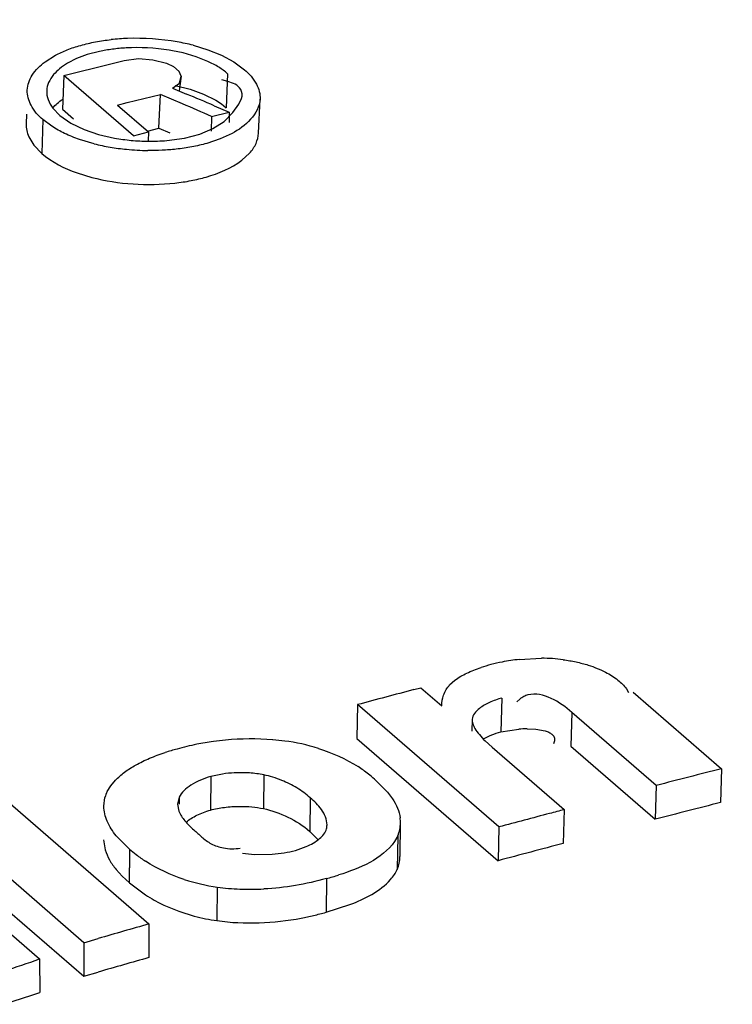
# Model space of a CAD drawing. Header units: inches. Extents: x 0 to 117, y 0 to 83.
# Tile 47 of 59: x 100.545 to 100.726, y 28.504 to 28.755. Entities that reach past the tile are written whole.
import ezdxf

# ---------------------------------------------------------------- set-up
doc = ezdxf.new("R2010")
doc.units = ezdxf.units.IN
doc.header["$LTSCALE"] = 6.4311023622
doc.header["$MEASUREMENT"] = 0
doc.layers.get('0').update_dxf_attribs({"linetype": 'CONTINUOUS'})

msp = doc.modelspace()

# ---------------------------------------------------------------- linework, layer by layer
at = {"color": 7, "linetype": 'CONTINUOUS'}
for p, q in [((100.5650742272, 28.7464841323), (100.561984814, 28.7456709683)), ((100.5888743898, 28.7480516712), (100.5926396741, 28.7469220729)), ((100.5926396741, 28.7469220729), (100.5960710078, 28.7455291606)), ((100.5512614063, 28.7438499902), (100.5538703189, 28.7455050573)), ((100.5592692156, 28.7446622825), (100.5569247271, 28.7434670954)), ((100.561984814, 28.7456709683), (100.5592692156, 28.7446622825)), ((100.5679695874, 28.7433684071), (100.5696772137, 28.7437880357)), ((100.5696772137, 28.7437880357), (100.5713847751, 28.7442063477)), ((100.5713852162, 28.7442190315), (100.5749645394, 28.7446814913)), ((100.5749645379, 28.7446820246), (100.5786569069, 28.7443317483)), ((100.5786573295, 28.7443324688), (100.5820866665, 28.7434972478)), ((100.5896256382, 28.7451380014), (100.5863265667, 28.7460932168)), ((100.5926010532, 28.743957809), (100.5896256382, 28.7451380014)), ((100.5960710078, 28.7455291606), (100.5991990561, 28.743844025)), ((100.5991990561, 28.743844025), (100.6019329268, 28.7418509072)), ((100.5560149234, 28.7404006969), (100.5611385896, 28.7416782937)), ((100.5611385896, 28.7416782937), (100.5628464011, 28.7421024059)), ((100.5628464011, 28.7421024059), (100.5645541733, 28.7425255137)), ((100.5645541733, 28.7425255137), (100.5662619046, 28.7429475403)), ((100.5662619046, 28.7429475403), (100.5679695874, 28.7433684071)), ((100.5820873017, 28.7434976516), (100.5838583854, 28.7426745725)), ((100.5853646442, 28.7413701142), (100.5838578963, 28.7426749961)), ((100.585855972, 28.7402338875), (100.585364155, 28.7413705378)), ((100.5560149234, 28.7404006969), (100.5556857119, 28.7317881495)), ((100.5737314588, 28.7250577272), (100.5560149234, 28.7404006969)), ((100.585855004, 28.7402343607), (100.5853563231, 28.7364477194)), ((100.5854428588, 28.7384560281), (100.585855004, 28.7402343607)), ((100.5977047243, 28.7388705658), (100.596200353, 28.7393037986)), ((100.5976523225, 28.7408242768), (100.5972756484, 28.7321877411)), ((100.5836347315, 28.7371732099), (100.5854415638, 28.7384562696)), ((100.5836359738, 28.7371743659), (100.5872002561, 28.7356695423)), ((100.584277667, 28.7378430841), (100.5881181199, 28.7368660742)), ((100.5881181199, 28.7368660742), (100.5915315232, 28.735620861)), ((100.5720776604, 28.7334746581), (100.5805455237, 28.7355731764)), ((100.5801884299, 28.7269526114), (100.5805470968, 28.735574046)), ((100.5861543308, 28.7331683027), (100.5805470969, 28.7355740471)), ((100.5915315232, 28.735620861), (100.5946177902, 28.7340705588)), ((100.5946177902, 28.7340705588), (100.5960499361, 28.7331454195)), ((100.6005236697, 28.7331203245), (100.6012136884, 28.7345156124)), ((100.6054853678, 28.7256943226), (100.6058746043, 28.7343328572)), ((100.5532625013, 28.7320299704), (100.5549788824, 28.7302327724)), ((100.5556857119, 28.7317881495), (100.558505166, 28.7293464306)), ((100.5696581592, 28.7328722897), (100.5720776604, 28.7334746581)), ((100.5696581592, 28.7328722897), (100.5775740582, 28.7260169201)), ((100.5942220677, 28.7327036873), (100.5980661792, 28.7310793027)), ((100.5960499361, 28.7331454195), (100.5972756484, 28.7321877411)), ((100.5989664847, 28.7309853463), (100.6005236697, 28.7331203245)), ((100.5465333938, 28.7305373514), (100.5464441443, 28.7280626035)), ((100.5506982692, 28.7291640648), (100.550394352, 28.7205578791)), ((100.5529676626, 28.7274694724), (100.5506982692, 28.7291640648)), ((100.5549788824, 28.7302327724), (100.5578373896, 28.7282455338)), ((100.5935833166, 28.7299793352), (100.5934248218, 28.7262001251)), ((100.5935848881, 28.7299802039), (100.5980679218, 28.7310802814)), ((100.5967294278, 28.7287092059), (100.5989664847, 28.7309853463)), ((100.5980679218, 28.7310802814), (100.5980178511, 28.7283939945)), ((100.5578373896, 28.7282455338), (100.5611603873, 28.7266466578)), ((100.5611603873, 28.7266466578), (100.5648145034, 28.7253991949)), ((100.5773151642, 28.7262433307), (100.5801900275, 28.7269540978)), ((100.5801884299, 28.7269526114), (100.5829739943, 28.7257576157)), ((100.590611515, 28.7254518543), (100.5939239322, 28.7268673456)), ((100.5939239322, 28.7268673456), (100.5967294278, 28.7287092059)), ((100.5471070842, 28.7247874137), (100.5483826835, 28.7226679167)), ((100.5637573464, 28.7230082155), (100.5599920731, 28.7241200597)), ((100.5648145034, 28.7253991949), (100.5689012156, 28.7244623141)), ((100.5737314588, 28.7250577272), (100.5775740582, 28.7260169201)), ((100.5775740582, 28.7260169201), (100.5774829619, 28.7236818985)), ((100.5822257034, 28.7238418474), (100.5866730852, 28.7244392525)), ((100.5866730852, 28.7244392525), (100.590611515, 28.7254518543)), ((100.5957408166, 28.7242472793), (100.5923331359, 28.7231129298)), ((100.5987611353, 28.7256324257), (100.5957408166, 28.7242472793)), ((100.5483826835, 28.7226679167), (100.550394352, 28.7205578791)), ((100.6012579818, 28.718819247), (100.6032394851, 28.7206372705)), ((100.5593772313, 28.7156343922), (100.5631183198, 28.7144866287)), ((100.6717522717, 28.5919463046), (100.6774254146, 28.5922554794)), ((100.6540656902, 28.585480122), (100.655427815, 28.58670914)), ((100.6449968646, 28.584265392), (100.646787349, 28.5847353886)), ((100.6467877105, 28.5847490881), (100.6520664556, 28.5801775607)), ((100.6990120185, 28.5844635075), (100.6995548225, 28.5835185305)), ((100.7007155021, 28.5836159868), (100.7231668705, 28.5641725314)), ((100.6673532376, 28.5821232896), (100.6671224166, 28.5735359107)), ((100.6718921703, 28.5818836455), (100.6711222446, 28.5811918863)), ((100.6306717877, 28.5804607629), (100.630493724, 28.5718873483)), ((100.6665872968, 28.5493570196), (100.6306717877, 28.5804607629)), ((100.6598038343, 28.5767478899), (100.6597298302, 28.5737163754)), ((100.6851381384, 28.578476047), (100.6848886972, 28.569883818)), ((100.7065872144, 28.5599006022), (100.6851381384, 28.578476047)), ((100.6671224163, 28.573535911), (100.6716142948, 28.5742282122)), ((100.6737615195, 28.57430862), (100.6759842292, 28.5742101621)), ((100.6759842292, 28.5742101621), (100.6783185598, 28.5737953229)), ((100.630493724, 28.5718873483), (100.6664092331, 28.540783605)), ((100.6631004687, 28.5712404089), (100.6648592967, 28.5696239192)), ((100.6806977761, 28.57126431), (100.6804326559, 28.5705044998)), ((100.6648583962, 28.5696236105), (100.6831669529, 28.5537679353)), ((100.6848886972, 28.569883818), (100.7063377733, 28.5513083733)), ((100.7231668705, 28.5641725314), (100.7228878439, 28.5555726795)), ((100.5679470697, 28.5598533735), (100.5691401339, 28.5612639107)), ((100.593382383, 28.562200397), (100.5932835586, 28.5536485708)), ((100.596353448, 28.5628171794), (100.5933823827, 28.5622003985)), ((100.6068381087, 28.5625929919), (100.6067237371, 28.5540398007)), ((100.6349542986, 28.5615501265), (100.638308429, 28.5582052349)), ((100.5670388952, 28.558367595), (100.5679470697, 28.5598533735)), ((100.7065872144, 28.5599006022), (100.7063377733, 28.5513083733)), ((100.5661798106, 28.5546481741), (100.5664687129, 28.5568707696)), ((100.5853273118, 28.5569031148), (100.5849154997, 28.5551592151)), ((100.5853273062, 28.5569024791), (100.5853118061, 28.5551557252)), ((100.6186402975, 28.556803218), (100.6185188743, 28.5482451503)), ((100.638308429, 28.5582052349), (100.6395487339, 28.5565513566)), ((100.5417444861, 28.5558197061), (100.5776599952, 28.5247159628)), ((100.5849154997, 28.5551592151), (100.5852736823, 28.5533493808)), ((100.6831669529, 28.5537679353), (100.6829593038, 28.5451866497)), ((100.5610802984, 28.519938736), (100.5251647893, 28.5510424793)), ((100.6414755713, 28.541847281), (100.6416215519, 28.5504249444)), ((100.6665872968, 28.5493570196), (100.6664092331, 28.540783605)), ((100.5661291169, 28.5461224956), (100.5665232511, 28.5435350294)), ((100.5727108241, 28.5437492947), (100.5693344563, 28.5471319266)), ((100.6185186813, 28.548245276), (100.6207382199, 28.5460299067)), ((100.6408793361, 28.5471213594), (100.6400476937, 28.5456579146)), ((100.6408793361, 28.5471213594), (100.6407397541, 28.5385583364)), ((100.614858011, 28.5434031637), (100.617600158, 28.5443687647)), ((100.5251749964, 28.5425215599), (100.5610905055, 28.5114178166)), ((100.6014606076, 28.5427338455), (100.604503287, 28.5424031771)), ((100.604503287, 28.5424031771), (100.6089943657, 28.542439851)), ((100.5693044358, 28.5385796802), (100.5708500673, 28.5368969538)), ((100.5708500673, 28.5368969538), (100.5726887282, 28.5351958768)), ((100.6227535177, 28.5362340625), (100.6226555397, 28.5276824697)), ((100.5726887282, 28.5351958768), (100.5767715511, 28.5320997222)), ((100.5949953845, 28.5340904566), (100.5949381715, 28.5255502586)), ((100.6226555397, 28.5276824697), (100.6287328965, 28.529638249)), ((100.5776599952, 28.5247159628), (100.5776406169, 28.5161865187)), ((100.5426902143, 28.5220463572), (100.549873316, 28.5158256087)), ((100.5610802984, 28.519938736), (100.5647646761, 28.5210062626)), ((100.5610802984, 28.519938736), (100.5610905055, 28.5114178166)), ((100.549873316, 28.5158256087), (100.5499048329, 28.507310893)), ((100.5610905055, 28.5114178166), (100.5647683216, 28.5124822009)), ((100.5407731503, 28.5042854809), (100.5478974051, 28.5066080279))]:
    msp.add_line(p, q, dxfattribs=at)
for centre, radius, start, end in [((100.5740194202, 28.693354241), 0.0564656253, 91.8446596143, 96.0403072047), ((100.5742502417, 28.6879390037), 0.0618855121, 80.1605951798, 91.8968640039), ((100.5755920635, 28.6956391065), 0.0540693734, 75.7795480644, 80.1672029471), ((100.573651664, 28.7066171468), 0.0407792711, 97.4643683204, 102.1421698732), ((100.5743523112, 28.7012242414), 0.0462174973, 93.1240041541, 97.457078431), ((100.5746625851, 28.6961376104), 0.0513134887, 80.924445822, 93.1604113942), ((100.5755483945, 28.7015797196), 0.0457997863, 76.3887844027, 80.9448365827), ((100.57800943, 28.7750849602), 0.0514162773, 269.4143312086, 274.7036901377), ((100.5767560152, 28.7753157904), 0.0538984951, 256.0444292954, 260.4414270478), ((100.5779045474, 28.7819918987), 0.0606726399, 260.4187816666, 264.3548632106), ((100.5782197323, 28.7849984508), 0.0636956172, 264.3387517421, 269.2571385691), ((100.6771354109, 28.5422702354), 0.0499579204, 101.2078107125, 104.5803835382), ((100.6775665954, 28.5401572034), 0.0521144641, 96.4057308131, 101.2212844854), ((100.6771715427, 28.5490653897), 0.0431908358, 85.9369706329, 89.6632185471), ((100.6770945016, 28.5477633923), 0.0444950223, 82.4672738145, 85.9568062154), ((100.67508616, 28.5500511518), 0.0419117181, 104.5468864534, 108.0941079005), ((101.472844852, 25.4384061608), 3.2529621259, 104.7433975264, 105.0044586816), ((100.6738146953, 28.544178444), 0.0301302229, 90.1011194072, 94.188020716), ((100.6030507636, 28.5054094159), 0.066311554, 97.8119977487, 101.5435686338), ((100.6030854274, 28.5048035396), 0.0669165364, 95.1323471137, 97.7708898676), ((100.6034600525, 28.5007280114), 0.0710092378, 85.473973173, 95.139237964), ((100.6040709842, 28.5078362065), 0.0638843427, 82.7321436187, 85.4221310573), ((100.6058322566, 28.521931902), 0.0496790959, 72.5481280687, 82.6905107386), ((100.6042867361, 28.4985348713), 0.073282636, 105.4282954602, 107.8941187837), ((100.6046143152, 28.4979028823), 0.0739791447, 101.5666252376, 105.5426445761), ((100.6114525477, 28.534873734), 0.0355419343, 54.3877596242, 57.0361481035), ((100.6106563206, 28.5337676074), 0.0369048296, 51.916164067, 54.3827605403), ((101.2947040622, 26.3040639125), 2.3312401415, 104.1915655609, 104.6122582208), ((100.6009977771, 28.5311618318), 0.0319942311, 92.9669545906, 98.3466288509), ((100.6085225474, 28.53106436), 0.0403487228, 49.0740771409, 51.8989650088), ((100.6022066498, 28.5378740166), 0.0250676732, 49.0370050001, 58.6221914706), ((100.5745252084, 28.5546588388), 0.0083546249, 153.6459596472, 164.6475895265), ((101.0147034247, 27.2787552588), 1.3173978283, 104.5757887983, 104.7413988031), ((101.4867401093, 25.546611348), 3.1043891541, 104.2442332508, 104.5595887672), ((100.6327032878, 28.5504512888), 0.0088773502, 359.8341648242, 7.8721848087), ((101.4502345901, 25.6315167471), 3.0212406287, 104.7801673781, 105.0332354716), ((100.6184329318, 28.5499846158), 0.0044778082, 345.5554764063, 359.2041500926), ((100.6333254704, 28.5504482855), 0.0082551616, 336.2194545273, 359.8425100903), ((102.5773468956, 28.5380745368), 2.0046441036, 179.8378065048, 179.9740613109), ((100.5991975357, 28.5742518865), 0.0403974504, 229.0308136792, 232.1950882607), ((101.4758509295, 25.5217071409), 3.1257028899, 104.6946951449, 105.0085448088), ((100.5968093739, 28.5711789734), 0.0365056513, 232.2002272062, 236.7734640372), ((99.9389799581, 28.5394772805), 0.6337232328, 359.612909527, 359.9552273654), ((100.6005733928, 28.6166348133), 0.0834040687, 285.4225635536, 287.6787151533), ((100.6019675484, 28.5832494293), 0.0496509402, 252.0229044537, 261.9276410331), ((100.6026437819, 28.5882314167), 0.054678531, 261.9591351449, 264.9837276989), ((100.603224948, 28.5947594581), 0.0612323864, 264.9761139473, 267.7195206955), ((100.6034710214, 28.6017869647), 0.0682641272, 267.7478525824, 272.8297453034), ((100.5964312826, 28.5621394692), 0.0359011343, 236.7969662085, 240.9568582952), ((100.6019454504, 28.5747564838), 0.0497026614, 255.0984707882, 261.8952112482), ((100.6024325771, 28.5990192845), 0.0741393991, 280.8250469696, 283.3069057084), ((100.6000193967, 28.6091809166), 0.084583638, 283.3133521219, 285.5226003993), ((101.1096217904, 26.6439980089), 1.9544895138, 105.7936937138, 106.1869324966), ((101.3872093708, 25.6677203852), 2.9612630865, 105.8658724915, 106.1249609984), ((100.4857796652, 28.6938611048), 0.1892189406, 286.8806158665, 289.7992823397), ((100.4415418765, 28.8128010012), 0.3241382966, 289.1545703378, 289.5306811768)]:
    msp.add_arc(centre, radius, start, end, dxfattribs=at)
for centre, major_axis, ratio, start_param, end_param in [((100.3849064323, 23.9023402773), (11.7982567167, -5.7030791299), 0.3424924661, 1.7173594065, 1.717946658), ((100.3852833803, 23.9020138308), (11.9944645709, -5.862152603), 0.3352907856, 1.7160835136, 1.7166948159)]:
    msp.add_ellipse(centre, major_axis=major_axis, ratio=ratio, start_param=start_param, end_param=end_param, dxfattribs=at)
for points, knots in [([(99.6988119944, 28.6484283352), (99.7820270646, 28.6818017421), (100.1112222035, 28.804893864), (100.4524916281, 28.8962799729), (100.7099985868, 28.9433584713)], [0, 0, 0, 0, 0.255120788, 1, 1, 1, 1]), ([(99.6976839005, 28.5772937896), (99.7941471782, 28.6167616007), (100.1745118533, 28.7607596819), (100.5708796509, 28.8635555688), (100.8694585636, 28.9118654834)], [0, 0, 0, 0, 0.2562784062, 1, 1, 1, 1]), ([(99.6989160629, 28.5742207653), (99.7953878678, 28.6137025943), (100.1757851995, 28.7577492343), (100.5721975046, 28.8605741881), (100.8708105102, 28.9088896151)], [0, 0, 0, 0, 0.2562807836, 1, 1, 1, 1]), ([(100.8738144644, 28.9022764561), (100.7758266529, 28.8864220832), (100.3762372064, 28.8091013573), (99.9863068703, 28.6839569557), (99.7016542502, 28.5673915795)], [0, 0, 0, 0, 0.2439730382, 1, 1, 1, 1]), ([(100.5602980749, 28.7480393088), (100.56153734, 28.7483879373), (100.5641147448, 28.7489823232), (100.5667314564, 28.7493628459), (100.5680776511, 28.7495063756)], [0, 0, 0, 0, 0.4874194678, 1, 1, 1, 1]), ([(100.5538703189, 28.7455050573), (100.5548410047, 28.7460295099), (100.5569452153, 28.7469899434), (100.5591397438, 28.7477134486), (100.5602980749, 28.7480393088)], [0, 0, 0, 0, 0.4783254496, 1, 1, 1, 1]), ([(100.5467367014, 28.7366596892), (100.5467922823, 28.7379832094), (100.5478492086, 28.7408549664), (100.5499982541, 28.7429038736), (100.5512614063, 28.7438499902)], [0, 0, 0, 0, 0.4563355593, 1, 1, 1, 1]), ([(100.5976523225, 28.7408242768), (100.5969444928, 28.7414361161), (100.5953188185, 28.742593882), (100.5935560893, 28.7435199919), (100.5926010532, 28.743957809)], [0, 0, 0, 0, 0.4710515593, 1, 1, 1, 1]), ([(100.5569247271, 28.7434670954), (100.5562382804, 28.7430584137), (100.5549837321, 28.7421981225), (100.5538837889, 28.741141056), (100.5534232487, 28.7405921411)], [0, 0, 0, 0, 0.5271774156, 1, 1, 1, 1]), ([(100.6019329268, 28.7418509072), (100.6031297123, 28.7408144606), (100.6051277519, 28.738612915), (100.6059596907, 28.7356536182), (100.605891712, 28.7343320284)], [0, 0, 0, 0, 0.5447029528, 1, 1, 1, 1]), ([(100.5534232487, 28.7405921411), (100.5529164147, 28.739988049), (100.5520749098, 28.7387091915), (100.5516989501, 28.7372088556), (100.5516656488, 28.7364904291)], [0, 0, 0, 0, 0.5229979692, 1, 1, 1, 1]), ([(100.6012136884, 28.7345156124), (100.6014607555, 28.7352598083), (100.601199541, 28.7376638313), (100.5989173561, 28.738463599), (100.5977047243, 28.7388705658)], [0, 0, 0, 0, 0.3800515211, 1, 1, 1, 1]), ([(100.5506982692, 28.7291640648), (100.5495078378, 28.7301950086), (100.5475191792, 28.7323935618), (100.5466811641, 28.7353372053), (100.5467367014, 28.7366596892)], [0, 0, 0, 0, 0.5433238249, 1, 1, 1, 1]), ([(100.5516656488, 28.7364904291), (100.5516304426, 28.7357309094), (100.5519126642, 28.7341013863), (100.552748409, 28.7326993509), (100.5532625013, 28.7320299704)], [0, 0, 0, 0, 0.4739210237, 1, 1, 1, 1]), ([(100.5532025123, 28.7321457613), (100.5535497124, 28.7325454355), (100.5543425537, 28.7333226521), (100.5552298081, 28.7339874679), (100.5557087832, 28.7343081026)], [0, 0, 0, 0, 0.4787635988, 1, 1, 1, 1]), ([(100.5464422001, 28.7280626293), (100.5464224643, 28.7275142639), (100.5465199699, 28.7263848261), (100.5468757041, 28.7253111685), (100.5471070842, 28.7247874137)], [0, 0, 0, 0, 0.489357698, 1, 1, 1, 1]), ([(100.5599920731, 28.7241200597), (100.5587062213, 28.724564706), (100.5562914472, 28.7255401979), (100.554005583, 28.7267943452), (100.5529676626, 28.7274694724)], [0, 0, 0, 0, 0.5235472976, 1, 1, 1, 1]), ([(100.5689012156, 28.7244623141), (100.5703031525, 28.7242103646), (100.5731574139, 28.7238298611), (100.5760328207, 28.7236852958), (100.5774838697, 28.723671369)], [0, 0, 0, 0, 0.4953540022, 1, 1, 1, 1]), ([(100.6032394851, 28.7206372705), (100.6038922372, 28.7213712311), (100.6049739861, 28.7229398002), (100.6054471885, 28.7248050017), (100.6054873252, 28.7256942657)], [0, 0, 0, 0, 0.524584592, 1, 1, 1, 1]), ([(100.5845534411, 28.721638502), (100.5833755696, 28.7215103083), (100.5809904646, 28.7213299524), (100.5785991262, 28.721292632), (100.5773939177, 28.7213081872)], [0, 0, 0, 0, 0.4957153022, 1, 1, 1, 1]), ([(100.5923331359, 28.7231129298), (100.5910936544, 28.7227648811), (100.5885161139, 28.7221697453), (100.5858996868, 28.7217850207), (100.5845534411, 28.721638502)], [0, 0, 0, 0, 0.4873610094, 1, 1, 1, 1]), ([(100.5842512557, 28.7130330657), (100.5856284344, 28.7131862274), (100.5883022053, 28.7135863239), (100.5909350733, 28.7142044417), (100.5921992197, 28.7145659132)], [0, 0, 0, 0, 0.5131196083, 1, 1, 1, 1]), ([(100.6829274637, 28.591874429), (100.6840319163, 28.591728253), (100.6861718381, 28.5913625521), (100.6882749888, 28.5908191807), (100.6892804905, 28.5905015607)], [0, 0, 0, 0, 0.5137440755, 1, 1, 1, 1]), ([(100.655427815, 28.58670914), (100.6563586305, 28.587391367), (100.6585239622, 28.5885992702), (100.6608265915, 28.5894829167), (100.6620692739, 28.589890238)], [0, 0, 0, 0, 0.4687877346, 1, 1, 1, 1]), ([(100.6892804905, 28.5905015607), (100.6900573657, 28.5902563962), (100.6915507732, 28.5897198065), (100.6929944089, 28.5890599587), (100.6936789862, 28.5887067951)], [0, 0, 0, 0, 0.5139865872, 1, 1, 1, 1]), ([(100.6936789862, 28.5887067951), (100.6947920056, 28.5881326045), (100.6967492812, 28.5869307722), (100.6984236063, 28.5853149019), (100.6990120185, 28.5844635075)], [0, 0, 0, 0, 0.5475356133, 1, 1, 1, 1]), ([(100.6520664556, 28.5801775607), (100.6521024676, 28.5810956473), (100.6524025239, 28.5830221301), (100.6534007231, 28.5847332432), (100.6540656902, 28.585480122)], [0, 0, 0, 0, 0.4788378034, 1, 1, 1, 1]), ([(100.6673532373, 28.5821232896), (100.6662733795, 28.5818409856), (100.6642796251, 28.5811473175), (100.6624279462, 28.5801040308), (100.6616526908, 28.5794940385)], [0, 0, 0, 0, 0.5308389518, 1, 1, 1, 1]), ([(100.673982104, 28.5829157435), (100.6736149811, 28.5828197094), (100.6728770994, 28.5825465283), (100.6722105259, 28.5821282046), (100.6718921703, 28.5818836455)], [0, 0, 0, 0, 0.485932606, 1, 1, 1, 1]), ([(100.6616526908, 28.5794940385), (100.6611659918, 28.5791110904), (100.6603369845, 28.5783320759), (100.659848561, 28.5772521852), (100.6598050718, 28.5767478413)], [0, 0, 0, 0, 0.5502344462, 1, 1, 1, 1]), ([(100.6598038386, 28.5767480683), (100.6597703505, 28.5763621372), (100.6599086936, 28.5755297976), (100.660270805, 28.5747906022), (100.6604873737, 28.5744175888)], [0, 0, 0, 0, 0.4731628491, 1, 1, 1, 1]), ([(100.6604873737, 28.5744175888), (100.6608133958, 28.5738560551), (100.6616406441, 28.572749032), (100.6625843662, 28.5717491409), (100.6631004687, 28.5712404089)], [0, 0, 0, 0, 0.4725724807, 1, 1, 1, 1]), ([(100.6783185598, 28.5737953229), (100.6786600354, 28.573696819), (100.6792823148, 28.573476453), (100.6798542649, 28.5731328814), (100.6800830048, 28.5729347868)], [0, 0, 0, 0, 0.5401255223, 1, 1, 1, 1]), ([(100.6626805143, 28.5717491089), (100.6633463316, 28.5721386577), (100.6647968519, 28.5728282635), (100.6663212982, 28.5733262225), (100.6671224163, 28.573535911)], [0, 0, 0, 0, 0.4822745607, 1, 1, 1, 1]), ([(100.6800830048, 28.5729347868), (100.6803144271, 28.5727343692), (100.6807203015, 28.5722266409), (100.680753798, 28.571569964), (100.6806977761, 28.57126431)], [0, 0, 0, 0, 0.4962694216, 1, 1, 1, 1]), ([(100.5742703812, 28.5650969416), (100.5754161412, 28.5657411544), (100.5778746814, 28.5669170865), (100.5804347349, 28.5678396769), (100.5817699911, 28.5682725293)], [0, 0, 0, 0, 0.4835889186, 1, 1, 1, 1]), ([(100.5691401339, 28.5612639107), (100.5698459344, 28.5619956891), (100.5714811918, 28.563393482), (100.5732910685, 28.5645463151), (100.5742703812, 28.5650969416)], [0, 0, 0, 0, 0.4750469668, 1, 1, 1, 1]), ([(100.5933823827, 28.5622003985), (100.5915934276, 28.5617050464), (100.5885561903, 28.5604555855), (100.585943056, 28.5581795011), (100.5853292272, 28.5569022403)], [0, 0, 0, 0, 0.567081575, 1, 1, 1, 1]), ([(100.6068397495, 28.562594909), (100.6056446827, 28.5628554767), (100.603143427, 28.5631715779), (100.6006273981, 28.5631808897), (100.5993417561, 28.5631131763)], [0, 0, 0, 0, 0.4871980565, 1, 1, 1, 1]), ([(100.6152588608, 28.559275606), (100.6140305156, 28.5600240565), (100.611305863, 28.5613786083), (100.6083925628, 28.5622574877), (100.6068404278, 28.5625960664)], [0, 0, 0, 0, 0.4751855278, 1, 1, 1, 1]), ([(100.622910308, 28.5499224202), (100.6229339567, 28.5512915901), (100.6216637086, 28.5539991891), (100.6196742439, 28.5558800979), (100.6186404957, 28.5568034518)], [0, 0, 0, 0, 0.4969685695, 1, 1, 1, 1]), ([(100.6395487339, 28.5565513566), (100.6400502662, 28.5557915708), (100.6408974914, 28.5542306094), (100.641380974, 28.5525126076), (100.6414969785, 28.5516671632)], [0, 0, 0, 0, 0.5161654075, 1, 1, 1, 1]), ([(100.5693344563, 28.5471319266), (100.5684116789, 28.5482447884), (100.5668619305, 28.5505712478), (100.5661880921, 28.5533361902), (100.5661798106, 28.5546481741)], [0, 0, 0, 0, 0.5242351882, 1, 1, 1, 1]), ([(100.5870996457, 28.5505928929), (100.5879255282, 28.5512852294), (100.589915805, 28.5525091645), (100.5920945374, 28.5533188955), (100.5932835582, 28.5536485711)], [0, 0, 0, 0, 0.4662154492, 1, 1, 1, 1]), ([(100.5932835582, 28.5536485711), (100.5944387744, 28.5539684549), (100.5968984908, 28.5544258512), (100.5993907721, 28.5545901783), (100.6006842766, 28.5546015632)], [0, 0, 0, 0, 0.4809673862, 1, 1, 1, 1]), ([(100.6006842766, 28.5546015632), (100.6017232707, 28.554610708), (100.6037494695, 28.5545351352), (100.6057593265, 28.554247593), (100.606722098, 28.5540378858)], [0, 0, 0, 0, 0.5132605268, 1, 1, 1, 1]), ([(100.5852736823, 28.5533493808), (100.5856158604, 28.5524778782), (100.5867650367, 28.5507623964), (100.5882221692, 28.549351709), (100.5890449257, 28.5486391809)], [0, 0, 0, 0, 0.4624299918, 1, 1, 1, 1]), ([(100.5890433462, 28.548638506), (100.5897316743, 28.5480423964), (100.5910811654, 28.5467200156), (100.5926071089, 28.5455713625), (100.5934691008, 28.5451039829)], [0, 0, 0, 0, 0.4814990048, 1, 1, 1, 1]), ([(100.617600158, 28.5443687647), (100.6188216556, 28.5449003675), (100.6208653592, 28.5460093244), (100.6225190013, 28.5478984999), (100.6227673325, 28.5488673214)], [0, 0, 0, 0, 0.5711787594, 1, 1, 1, 1]), ([(100.5934691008, 28.5451039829), (100.5944322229, 28.5445817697), (100.5968761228, 28.5437512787), (100.599449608, 28.5437850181), (100.600874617, 28.5439448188)], [0, 0, 0, 0, 0.4331191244, 1, 1, 1, 1]), ([(100.5665232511, 28.5435350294), (100.5667823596, 28.5426538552), (100.5675586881, 28.5408933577), (100.5686742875, 28.5393375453), (100.5693044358, 28.5385796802)], [0, 0, 0, 0, 0.4823696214, 1, 1, 1, 1]), ([(100.6089943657, 28.542439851), (100.6100174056, 28.5425128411), (100.6119904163, 28.5427378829), (100.6139353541, 28.5431473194), (100.614858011, 28.5434031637)], [0, 0, 0, 0, 0.5171873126, 1, 1, 1, 1]), ([(100.6407397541, 28.5385583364), (100.6409683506, 28.5390807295), (100.6413170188, 28.5401619), (100.6414328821, 28.5412914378), (100.6414350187, 28.5418479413)], [0, 0, 0, 0, 0.5060850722, 1, 1, 1, 1]), ([(100.6390473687, 28.5360062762), (100.6394011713, 28.5364027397), (100.6400378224, 28.5372090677), (100.6405423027, 28.5381071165), (100.6407397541, 28.5385583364)], [0, 0, 0, 0, 0.518968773, 1, 1, 1, 1])]:
    msp.add_open_spline(points, degree=3, knots=knots, dxfattribs=at)
for points in [[(100.605891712, 28.7343320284), (100.6056991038, 28.7305874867), (100.6020661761, 28.7274031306), (100.5987611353, 28.7256324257)], [(100.550394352, 28.7205578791), (100.552975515, 28.7183225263), (100.5561612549, 28.7167818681), (100.5593772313, 28.7156343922)], [(100.5921992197, 28.7145659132), (100.5954065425, 28.7154830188), (100.5986084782, 28.7167923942), (100.6012579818, 28.718819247)], [(100.5631183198, 28.7144866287), (100.56995002, 28.7127019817), (100.5772335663, 28.7122525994), (100.5842512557, 28.7130330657)], [(100.6851381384, 28.578476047), (100.6821126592, 28.5810961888), (100.677854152, 28.5839286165), (100.673982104, 28.5829157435)], [(100.6207312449, 28.5693242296), (100.6242523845, 28.5682157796), (100.6276939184, 28.5667022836), (100.6307912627, 28.564693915)], [(100.6067214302, 28.5540374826), (100.6110015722, 28.5531034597), (100.6152072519, 28.5511133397), (100.6185188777, 28.5482453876)], [(100.6400476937, 28.5456579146), (100.636901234, 28.541147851), (100.6311387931, 28.5388462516), (100.6259014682, 28.537169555)], [(100.5866434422, 28.5360224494), (100.5831983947, 28.5371427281), (100.579837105, 28.5386576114), (100.5768060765, 28.5406416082)], [(100.6227535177, 28.5362340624), (100.617572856, 28.5347981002), (100.6122106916, 28.5338683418), (100.6068411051, 28.5336060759)], [(100.6287328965, 28.529638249), (100.6325098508, 28.53107397), (100.6363570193, 28.5329915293), (100.6390473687, 28.5360062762)], [(100.5790024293, 28.5307527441), (100.5821857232, 28.5289844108), (100.5856389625, 28.5276633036), (100.589157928, 28.52672669)], [(100.5949381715, 28.5255502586), (100.6020096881, 28.5245436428), (100.6093405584, 28.524860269), (100.61635675, 28.5261991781)]]:
    msp.add_open_spline(points, degree=3, dxfattribs=at)

doc.saveas('drawing.dxf')
